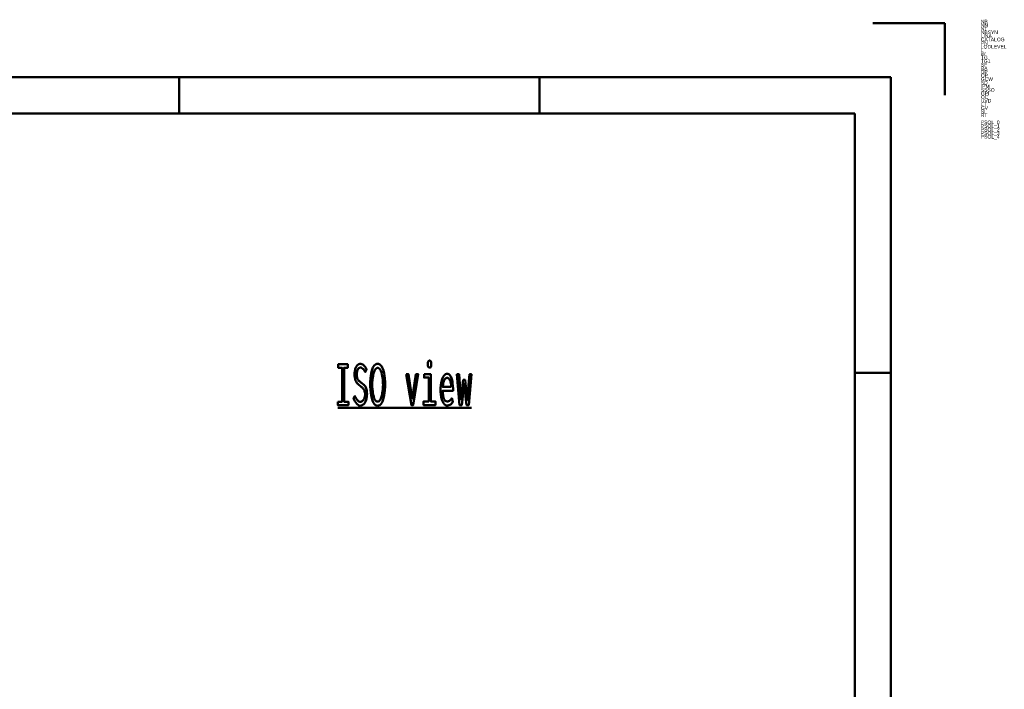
# Model space of a CAD drawing. Header units: millimetres. Extents: x 0 to 428, y 0 to 298.
# Tile 32 of 32: x 292 to 428, y 205 to 298. Entities that reach past the tile are written whole.
import ezdxf

# ---------------------------------------------------------------- set-up
doc = ezdxf.new("R2010")
doc.units = ezdxf.units.MM
doc.layers.add('am_0', color=7, linetype='Continuous', lineweight=50)
doc.layers.add('am_6', color=2, linetype='Continuous', lineweight=35)

# ---------------------------------------------------------------- blocks, each defined once
blk = doc.blocks.new('1_Drawing_frame_0_in_FDFneo150180C2225N1N4N_300Cl0__1203')
at = {"layer": 'am_0'}
for p, q in [((410, 297), (420, 297)), ((420, 287), (420, 297)), ((7.5, 289.5), (412.5, 289.5)), ((313.75, 284.5), (313.75, 289.5)), ((363.75, 284.5), (363.75, 289.5)), ((412.5, 289.5), (412.5, 7.5)), ((20, 284.5), (407.5, 284.5)), ((407.5, 284.5), (407.5, 12.5)), ((412.5, 248.5), (407.5, 248.5))]:
    blk.add_line(p, q, dxfattribs=at)
at = {"layer": 'am_6', "flags": 8}
blk.add_attdef('ExcludeFromBOM', (425, 296.5), '', height=0.5, dxfattribs=at)
blk = doc.blocks.new('67_isotitle__1_in_FDFneo150180C2225N1N4N_300Cl0__1203')
at = {"layer": 'am_0'}
blk.add_line((335.77, 243.6), (354.33, 243.6), dxfattribs=at)
for points in [[(348.51, 249.2), (348.51, 249.2), (348.46, 249.21), (348.4, 249.23), (348.4, 249.23), (348.35, 249.27), (348.33, 249.31), (348.33, 249.31), (348.31, 249.36), (348.29, 249.46), (348.29, 249.46), (348.27, 249.59), (348.27, 249.69), (348.27, 249.69), (348.27, 249.78), (348.29, 249.91), (348.29, 249.91), (348.31, 250.01), (348.33, 250.06), (348.33, 250.06), (348.35, 250.1), (348.4, 250.14), (348.4, 250.14), (348.46, 250.17), (348.51, 250.17), (348.51, 250.17), (348.56, 250.17), (348.62, 250.14), (348.62, 250.14), (348.67, 250.1), (348.7, 250.06), (348.7, 250.06), (348.72, 250.01), (348.74, 249.91), (348.74, 249.91), (348.75, 249.79), (348.75, 249.69), (348.75, 249.69), (348.75, 249.59), (348.74, 249.46), (348.74, 249.46), (348.72, 249.36), (348.7, 249.31), (348.7, 249.31), (348.67, 249.27), (348.62, 249.23), (348.62, 249.23), (348.56, 249.21), (348.51, 249.2)], [(335.77, 244.46), (336.37, 244.46), (336.37, 249.19), (335.85, 249.19), (335.85, 249.66), (337.17, 249.66), (337.17, 249.19), (336.66, 249.19), (336.66, 244.46), (337.26, 244.46), (337.26, 244), (335.77, 244), (335.77, 244.46)], [(338.16, 245.25), (338.16, 245.25), (338.23, 245.1), (338.34, 244.9), (338.34, 244.9), (338.45, 244.74), (338.52, 244.65), (338.52, 244.65), (338.59, 244.58), (338.7, 244.5), (338.7, 244.5), (338.82, 244.45), (338.9, 244.44), (338.9, 244.44), (338.96, 244.45), (339.06, 244.48), (339.06, 244.48), (339.15, 244.53), (339.21, 244.57), (339.21, 244.57), (339.27, 244.63), (339.35, 244.73), (339.35, 244.73), (339.42, 244.85), (339.47, 244.94), (339.47, 244.94), (339.5, 245.03), (339.54, 245.19), (339.54, 245.19), (339.56, 245.37), (339.56, 245.49), (339.56, 245.49), (339.56, 245.61), (339.54, 245.78), (339.54, 245.78), (339.5, 245.93), (339.47, 246.02), (339.47, 246.02), (339.43, 246.1), (339.37, 246.21), (339.37, 246.21), (339.3, 246.31), (339.25, 246.37), (339.25, 246.37), (339.19, 246.42), (339.09, 246.51), (339.09, 246.51), (338.98, 246.6), (338.9, 246.66), (338.74, 246.78), (338.74, 246.78), (338.67, 246.84), (338.57, 246.93), (338.57, 246.93), (338.48, 247.02), (338.43, 247.08), (338.43, 247.08), (338.38, 247.15), (338.31, 247.27), (338.31, 247.27), (338.24, 247.42), (338.2, 247.53), (338.2, 247.53), (338.17, 247.65), (338.13, 247.86), (338.13, 247.86), (338.11, 248.09), (338.11, 248.26), (338.11, 248.26), (338.11, 248.42), (338.13, 248.66), (338.13, 248.66), (338.17, 248.88), (338.2, 249.01), (338.2, 249.01), (338.25, 249.14), (338.32, 249.31), (338.32, 249.31), (338.41, 249.45), (338.48, 249.53), (338.48, 249.53), (338.56, 249.6), (338.69, 249.67), (338.69, 249.67), (338.83, 249.71), (338.93, 249.72), (338.93, 249.72), (339, 249.72), (339.11, 249.7), (339.11, 249.7), (339.21, 249.66), (339.27, 249.63), (339.27, 249.63), (339.32, 249.58), (339.4, 249.51), (339.4, 249.51), (339.48, 249.43), (339.53, 249.36), (339.53, 249.36), (339.57, 249.29), (339.65, 249.17), (339.65, 249.17), (339.72, 249.03), (339.78, 248.93), (339.58, 248.58), (339.58, 248.58), (339.52, 248.7), (339.43, 248.86), (339.43, 248.86), (339.34, 248.98), (339.27, 249.05), (339.27, 249.05), (339.19, 249.1), (339.09, 249.16), (339.09, 249.16), (338.98, 249.2), (338.91, 249.2), (338.91, 249.2), (338.85, 249.2), (338.77, 249.17), (338.77, 249.17), (338.7, 249.13), (338.65, 249.08), (338.65, 249.08), (338.6, 249.03), (338.55, 248.94), (338.55, 248.94), (338.5, 248.83), (338.47, 248.75), (338.47, 248.75), (338.45, 248.66), (338.42, 248.52), (338.42, 248.52), (338.41, 248.37), (338.41, 248.26), (338.41, 248.26), (338.41, 248.13), (338.43, 247.96), (338.43, 247.96), (338.46, 247.81), (338.49, 247.72), (338.49, 247.72), (338.53, 247.63), (338.59, 247.52), (338.59, 247.52), (338.66, 247.43), (338.71, 247.38), (338.71, 247.38), (338.77, 247.32), (338.87, 247.24), (338.87, 247.24), (338.98, 247.15), (339.07, 247.09), (339.07, 247.09), (339.16, 247.02), (339.29, 246.91), (339.29, 246.91), (339.41, 246.81), (339.47, 246.75), (339.47, 246.75), (339.53, 246.68), (339.61, 246.56), (339.61, 246.56), (339.69, 246.42), (339.73, 246.31), (339.73, 246.31), (339.77, 246.19), (339.81, 245.98), (339.81, 245.98), (339.83, 245.75), (339.84, 245.58), (339.84, 245.58), (339.83, 245.39), (339.81, 245.14), (339.81, 245.14), (339.76, 244.89), (339.72, 244.74), (339.72, 244.74), (339.67, 244.59), (339.58, 244.4), (339.58, 244.4), (339.48, 244.23), (339.4, 244.14), (339.4, 244.14), (339.31, 244.06), (339.18, 243.97), (339.18, 243.97), (339.03, 243.93), (338.92, 243.92), (338.92, 243.92), (338.71, 243.96), (338.41, 244.17), (338.41, 244.17), (338.13, 244.55), (337.97, 244.91), (338.16, 245.25)], [(341.31, 243.91), (341.31, 243.91), (341.18, 243.93), (341, 244.01), (341, 244.01), (340.83, 244.17), (340.74, 244.32), (340.74, 244.32), (340.65, 244.49), (340.53, 244.79), (340.53, 244.79), (340.44, 245.13), (340.39, 245.39), (340.39, 245.39), (340.35, 245.67), (340.3, 246.1), (340.3, 246.1), (340.28, 246.56), (340.27, 246.88), (340.27, 246.88), (340.28, 247.22), (340.3, 247.68), (340.3, 247.68), (340.35, 248.11), (340.4, 248.38), (340.4, 248.38), (340.45, 248.63), (340.55, 248.95), (340.55, 248.95), (340.66, 249.22), (340.75, 249.38), (340.75, 249.38), (340.85, 249.51), (341.01, 249.64), (341.01, 249.64), (341.18, 249.72), (341.31, 249.73), (341.31, 249.73), (341.44, 249.72), (341.61, 249.64), (341.61, 249.64), (341.77, 249.51), (341.87, 249.38), (341.87, 249.38), (341.96, 249.22), (342.07, 248.95), (342.07, 248.95), (342.17, 248.62), (342.23, 248.38), (342.23, 248.38), (342.27, 248.11), (342.32, 247.68), (342.32, 247.68), (342.34, 247.21), (342.35, 246.87), (342.35, 246.87), (342.34, 246.55), (342.32, 246.09), (342.32, 246.09), (342.28, 245.66), (342.23, 245.38), (342.23, 245.38), (342.18, 245.13), (342.09, 244.78), (342.09, 244.78), (341.98, 244.48), (341.89, 244.31), (341.89, 244.31), (341.79, 244.17), (341.63, 244.01), (341.63, 244.01), (341.45, 243.93), (341.31, 243.91)], [(341.3, 244.48), (341.3, 244.48), (341.39, 244.49), (341.51, 244.56), (341.51, 244.56), (341.62, 244.68), (341.69, 244.79), (341.69, 244.79), (341.76, 244.93), (341.84, 245.17), (341.84, 245.17), (341.92, 245.45), (341.96, 245.65), (341.96, 245.65), (341.99, 245.87), (342.03, 246.22), (342.03, 246.22), (342.05, 246.59), (342.06, 246.84), (342.06, 246.84), (342.05, 247.1), (342.03, 247.48), (342.03, 247.48), (341.99, 247.82), (341.96, 248.04), (341.96, 248.04), (341.91, 248.25), (341.84, 248.52), (341.84, 248.52), (341.75, 248.74), (341.69, 248.87), (341.69, 248.87), (341.62, 248.98), (341.51, 249.1), (341.51, 249.1), (341.39, 249.16), (341.32, 249.17), (341.32, 249.17), (341.24, 249.16), (341.12, 249.1), (341.12, 249.1), (341.01, 248.98), (340.94, 248.88), (340.94, 248.88), (340.88, 248.75), (340.79, 248.52), (340.79, 248.52), (340.71, 248.25), (340.67, 248.04), (340.67, 248.04), (340.63, 247.82), (340.59, 247.47), (340.59, 247.47), (340.57, 247.09), (340.57, 246.82), (340.57, 246.82), (340.57, 246.57), (340.59, 246.21), (340.59, 246.21), (340.62, 245.87), (340.66, 245.65), (340.66, 245.65), (340.7, 245.44), (340.77, 245.17), (340.77, 245.17), (340.85, 244.93), (340.91, 244.79), (340.91, 244.79), (340.98, 244.68), (341.09, 244.56), (341.09, 244.56), (341.21, 244.49), (341.3, 244.48)], [(345.29, 248.29), (345.6, 248.29), (346.12, 244.87), (346.63, 248.29), (346.94, 248.29), (346.25, 244), (345.99, 244), (345.29, 248.29)], [(347.76, 248.29), (348.68, 248.29), (348.68, 244.51), (349.33, 244.51), (349.33, 244), (347.69, 244), (347.69, 244.51), (348.4, 244.51), (348.4, 247.81), (347.76, 247.81), (347.76, 248.29)], [(350.95, 243.94), (350.95, 243.94), (350.86, 243.95), (350.74, 243.99), (350.74, 243.99), (350.61, 244.08), (350.53, 244.17), (350.53, 244.17), (350.45, 244.27), (350.34, 244.46), (350.34, 244.46), (350.24, 244.71), (350.18, 244.9), (350.18, 244.9), (350.13, 245.11), (350.07, 245.47), (350.07, 245.47), (350.05, 245.88), (350.04, 246.18), (350.04, 246.18), (350.04, 246.41), (350.07, 246.75), (350.07, 246.75), (350.12, 247.07), (350.16, 247.27), (350.16, 247.27), (350.22, 247.46), (350.31, 247.72), (350.31, 247.72), (350.42, 247.93), (350.5, 248.06), (350.5, 248.06), (350.58, 248.16), (350.72, 248.27), (350.72, 248.27), (350.86, 248.33), (350.95, 248.34), (350.95, 248.34), (351.05, 248.33), (351.18, 248.28), (351.18, 248.28), (351.31, 248.17), (351.38, 248.07), (351.38, 248.07), (351.45, 247.95), (351.55, 247.73), (351.55, 247.73), (351.63, 247.47), (351.68, 247.26), (351.68, 247.26), (351.72, 247.04), (351.76, 246.68), (351.76, 246.68), (351.78, 246.27), (351.78, 245.98), (350.35, 245.98), (350.35, 245.98), (350.35, 245.71), (350.38, 245.35), (350.38, 245.35), (350.44, 245.05), (350.5, 244.89), (350.5, 244.89), (350.57, 244.75), (350.69, 244.61), (350.69, 244.61), (350.84, 244.53), (350.95, 244.51), (350.95, 244.51), (351.04, 244.52), (351.16, 244.55), (351.16, 244.55), (351.27, 244.59), (351.33, 244.64), (351.33, 244.64), (351.39, 244.69), (351.48, 244.78), (351.48, 244.78), (351.55, 244.87), (351.6, 244.94), (351.76, 244.47), (351.76, 244.47), (351.7, 244.38), (351.61, 244.26), (351.61, 244.26), (351.5, 244.15), (351.42, 244.09), (351.42, 244.09), (351.34, 244.03), (351.2, 243.98), (351.2, 243.98), (351.05, 243.94), (350.95, 243.94)], [(351.51, 246.52), (351.51, 246.52), (351.51, 246.67), (351.49, 246.88), (351.49, 246.88), (351.46, 247.07), (351.43, 247.19), (351.43, 247.19), (351.4, 247.3), (351.35, 247.44), (351.35, 247.44), (351.28, 247.56), (351.23, 247.63), (351.23, 247.63), (351.18, 247.69), (351.1, 247.75), (351.1, 247.75), (351.01, 247.78), (350.95, 247.79), (350.95, 247.79), (350.89, 247.78), (350.8, 247.75), (350.8, 247.75), (350.71, 247.69), (350.66, 247.63), (350.66, 247.63), (350.61, 247.56), (350.54, 247.44), (350.54, 247.44), (350.48, 247.3), (350.45, 247.19), (350.45, 247.19), (350.42, 247.07), (350.38, 246.88), (350.38, 246.88), (350.36, 246.67), (350.35, 246.52), (351.51, 246.52)], [(352.3, 248.29), (352.6, 248.29), (352.87, 244.79), (353.18, 247.49), (353.44, 247.49), (353.75, 244.73), (354.06, 248.29), (354.33, 248.29), (353.95, 244), (353.65, 244), (353.31, 246.95), (352.98, 244), (352.68, 244), (352.3, 248.29)]]:
    blk.add_lwpolyline(points, dxfattribs=at)
at = {"layer": 'am_6', "flags": 8}
blk.add_attdef('ExcludeFromBOM', (359.33, 249.67), '', height=0.5, dxfattribs=at)

msp = doc.modelspace()

# ---------------------------------------------------------------- block references
for name in ['1_Drawing_frame_0_in_FDFneo150180C2225N1N4N_300Cl0__1203', '67_isotitle__1_in_FDFneo150180C2225N1N4N_300Cl0__1203']:
    msp.add_blockref(name, (0, 0))

# ---------------------------------------------------------------- texts
at = {"layer": 'am_6'}
for tag, p, s, flags in [('NB', (425, 297), 'FDFneo150180C2225N1N4N(300Cl0)', 8), ('NN', (425, 296.5), 'FDF neo', 8), ('NT', (425, 296), '', 8), ('NBSYN', (425, 295.5), 'FDFneo$L.$W.$TG.$TG1.$BA.$DP.$OP.$GCW.$SD.$IPM.$SSSO.$GPI1.($LODLEVEL.$OC.$RT.)', 8), ('LINA', (425, 295), 'FDFneo150180C2225N1N4N', 8), ('CATALOG', (425, 294.5), 'Light + Air', 8), ('PN', (425, 294), 'FDF neo', 8), ('LODLEVEL', (425, 293.5), '300', 8), ('W', (425, 292.5), '180', 8), ('TG', (425, 292), 'clear', 8), ('L', (425, 293), '150', 8), ('TG1', (425, 291.5), '2 layer heat insulation glazing clear', 8), ('SF', (425, 291), 'included', 8), ('BA', (425, 290.5), 'Thermal brokeb steel upstand, vertical 50 cm', 8), ('OP', (425, 289.5), '24/48 V OPEN/CLOSE including ventilation function', 8), ('DP', (425, 290), 'NSHEV (natural smoke heat exhaust ventilation)', 8), ('SD', (425, 288.5), 'No', 8), ('GCW', (425, 289), 'No', 8), ('IPM', (425, 288), 'No', 8), ('SSSO', (425, 287.5), 'No', 8), ('GPI', (425, 287), 'No', 8), ('OC', (425, 286.5), 'Closed', 8), ('UVD', (425, 286), '1.1', 8), ('LT', (425, 285.5), '79', 8), ('SI', (425, 284.5), '39', 8), ('GV', (425, 285), '58', 8), ('RT', (425, 284), '0', 8), ('PSOL_0', (425, 283), '{$CADENAS_DATA/23d-libs/kingspan_kla/flatglass_skylight/flatglass_skylight_asmtab.prj},265 {VTYP=3D},{STYP=ASSTAB},{NB=FDFneo150180C2225N1N4N(300Cl0)},{LINA=FDFneo150180C2225N1N4N},{NN=FDF neo},{DATE=05.11.2025 13:48:08},{GEOMDATE=29.07.2025 08:29:0', 9), ('PSOL_1', (425, 282.5), 'RSION=},{LINEID=10},{WBVAR=LODLEVEL,L,W,TG,TG1,BA,DP,OP,GCW,SD,IPM,SSSO,GPI,OC,RT},{WBNUMERIC=W,RT}  {NB=FDFneo150180C2225N1N4N(300Cl0)},{LINA=FDFneo150180C2225N1N4N},{KT=DUMMY},{IDNR=},{PN=FDF neo},{LODLEVEL=300},{L=150},{W=180},{DRIVE=0},{WX=150,1', 9), ('PSOL_2', (425, 282), "G=C},{TG1=2},{SF=included},{BA=2},{DP=2},{OP=5},{GCW=N},{SD=1},{IPM=N},{SSSO=4},{GPI=No},{OC=Cl},{UVD=1.1},{UVDU=calculated by excell tool},{LT=79},{GV=58},{SI=39},{WFX='Y','Yes'},{OPX='5','24/48 V OPEN/CLOSE including ventilation function'},{TSX='2", 9), ('PSOL_3', (425, 281.5), "ayer heat insulation glazing clear','3','3 layer heat insulation glazing clear'},{LX=1500},{XWX=1800},{ANG=9999},{ROT=-15},{IBM=FDFneo150180C2225N1N4N},{EXL=9999.000},{HEI=1381.607},{GPIX='No','No' , '230','230 V'},{SDX='1','No','2','Yes'},{PPATH=pa", 9), ('PSOL_4', (425, 281), "atglass_skylight_asmtpl.prj},{DPX='3', 'Fixed' , '1', 'Natural ventilation', '2'  , 'NSHEV (natural smoke, heat exhaust ventilation)'},{OCX='Op', 'Open', 'Cl', 'Closed'},{RT=0},{GPI1=N}", 9)]:
    msp.add_attdef(tag, p, s, height=0.5, dxfattribs=dict(at, flags=flags))

doc.saveas('drawing.dxf')
